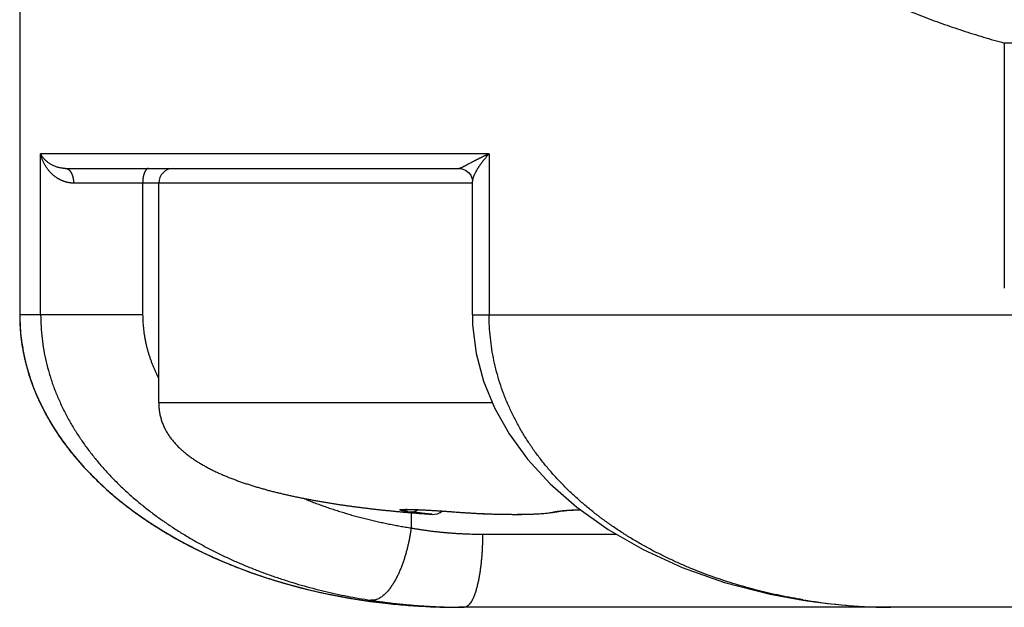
# Model space of a CAD drawing. Header units: millimetres. Extents: x 0 to 1300, y 0 to 891.
# Tile 112 of 127: x 836 to 843, y 429 to 433. Entities that reach past the tile are written whole.
import ezdxf

# ---------------------------------------------------------------- set-up
doc = ezdxf.new("R2010")
doc.units = ezdxf.units.MM
doc.header["$LTSCALE"] = 0.545669
doc.layers.add('NoLayerName_001', color=7, linetype='Continuous')

msp = doc.modelspace()

# ---------------------------------------------------------------- linework, layer by layer
at = {"layer": 'NoLayerName_001', "color": 60, "linetype": 'Continuous', "lineweight": 25}
for p, q in [((836, 452.35), (836, 431.1)), ((842.7288, 432.9575), (842.7288, 431.281)), ((843.0326, 432.9575), (842.7288, 432.9575)), ((836.143, 431.1), (836.143, 432.2)), ((839.2081, 432.2), (836.143, 432.2)), ((839.2081, 432.2), (839.2081, 431.1)), ((836.314, 432.1), (839.0018, 432.1)), ((839.0935, 432), (836.368, 432)), ((836.8403, 432), (836.8403, 431.1)), ((836.95, 430.5), (836.95, 432)), ((839.0935, 431.1), (839.0935, 432.012)), ((836.8403, 431.1), (836, 431.1)), ((839.0935, 431.1), (860.9065, 431.1)), ((836.95, 430.5), (839.2292, 430.5)), ((838.642, 429.7496), (838.6262, 429.751)), ((838.6747, 429.747), (838.6747, 429.6428)), ((838.6866, 429.7687), (838.7054, 429.7681)), ((838.7054, 429.7681), (838.7265, 429.7673)), ((838.7265, 429.7673), (838.7496, 429.7663)), ((838.7496, 429.7663), (838.7746, 429.765)), ((838.7746, 429.765), (838.8154, 429.7627)), ((838.8154, 429.7627), (838.8594, 429.76)), ((838.8594, 429.76), (838.9076, 429.7567)), ((838.9057, 429.7568), (838.9553, 429.7532)), ((838.9534, 429.7533), (839.0246, 429.7481)), ((838.9747, 429.7519), (838.9736, 429.7518)), ((839.6427, 429.7482), (839.6748, 429.7541)), ((839.6761, 429.7565), (839.6947, 429.7588)), ((839.6924, 429.7571), (839.7069, 429.7589)), ((839.7181, 429.7601), (839.7343, 429.7615)), ((839.7343, 429.7615), (839.758, 429.7634)), ((839.7526, 429.763), (839.7794, 429.7647)), ((839.7729, 429.7643), (839.8029, 429.766)), ((839.7951, 429.7656), (839.8284, 429.767)), ((839.8192, 429.7667), (839.8314, 429.7671)), ((839.1631, 429.6), (840.0767, 429.6)), ((837.9676, 429.2221), (838.0642, 429.1998)), ((838.0642, 429.1998), (838.3253, 429.1513)), ((838.3253, 429.1513), (838.5947, 429.1184)), ((841.3513, 429.1487), (841.3732, 429.1483)), ((841.3513, 429.1487), (841.3817, 429.1441)), ((841.3817, 429.1441), (841.5236, 429.1255)), ((861, 429.1), (839, 429.1))]:
    msp.add_line(p, q, dxfattribs=at)
for points in [[(839.0018, 432.1), (839.0226, 432.0976), (839.0464, 432.0884), (839.0669, 432.073), (839.0821, 432.0532), (839.0906, 432.0327), (839.0933, 432.0162), (839.0935, 432.0119)], [(839.0936, 431.1), (839.0952, 431.0318), (839.119, 430.8353), (839.1689, 430.647), (839.2439, 430.4641), (839.3443, 430.286), (839.4707, 430.1129), (839.6251, 429.9447), (839.8078, 429.784), (840.0205, 429.6323), (840.2609, 429.4941), (840.5273, 429.3723), (840.8176, 429.27), (841.1289, 429.1896), (841.3513, 429.1487)], [(838.6279, 429.7687), (838.6282, 429.7687), (838.6296, 429.7688), (838.632, 429.7689), (838.6353, 429.769), (838.6394, 429.7691)], [(838.6394, 429.7691), (838.6442, 429.7692), (838.6497, 429.7692), (838.6558, 429.7692), (838.6626, 429.7692), (838.67, 429.7691), (838.678, 429.7689), (838.6866, 429.7687)], [(839.0246, 429.7481), (839.0968, 429.7437), (839.1672, 429.7402), (839.236, 429.7377), (839.3029, 429.7361), (839.3677, 429.7354), (839.4299, 429.7356), (839.4891, 429.7367), (839.5444, 429.739), (839.5956, 429.7427), (839.6427, 429.7482)], [(839.6743, 429.754), (839.6775, 429.7547), (839.6846, 429.7559), (839.6946, 429.7573)], [(839.6766, 429.7545), (839.6831, 429.7557), (839.6924, 429.7571)], [(839.7041, 429.7585), (839.7217, 429.7604), (839.7387, 429.7619)], [(838.5947, 429.1184), (838.872, 429.1018), (838.9999, 429.1)], [(841.5236, 429.1255), (841.6637, 429.1118), (841.802, 429.1033), (841.938, 429.1)]]:
    msp.add_lwpolyline(points, dxfattribs=at)
for centre, radius, start, end in [((837.05, 432), 0.1, 90, 180), ((837.3279, 431.1002), 1.328, 180.01021, 186.10842), ((837.3166, 431.1), 1.3166, 180, 180.40606), ((837.332, 431.1004), 1.332, 180.42005, 187.40122), ((837.3458, 431.1019), 1.3459, 186.09717, 186.75874), ((837.3501, 431.1024), 1.3503, 186.75875, 187.42633), ((837.354, 431.1029), 1.3542, 187.42625, 187.91546), ((837.3747, 431.106), 1.375, 187.92664, 192.72397), ((837.3975, 431.1109), 1.3984, 192.71187, 193.06857), ((837.4044, 431.1125), 1.4055, 193.06916, 194.1122), ((837.4187, 431.1161), 1.4202, 194.1134, 195.81644), ((837.439, 431.1219), 1.4414, 195.81719, 197.76716), ((837.4699, 431.1319), 1.4738, 197.77171, 200.85348), ((837.5, 431.1432), 1.5059, 200.84782, 202.28558), ((837.5131, 431.1486), 1.5201, 202.28402, 202.7127), ((837.5187, 431.1509), 1.5261, 202.71265, 203.05817), ((837.5574, 431.168), 1.5684, 203.07833, 207.78366), ((837.372, 430.4998), 0.422, 179.97663, 184.88073), ((837.3647, 430.4995), 0.4147, 179.93367, 184.92369), ((837.5994, 431.1895), 1.6157, 207.76339, 208.30227), ((837.615, 431.1979), 1.6334, 208.30365, 209.59243), ((837.6591, 431.2234), 1.6844, 209.6061, 212.73296), ((837.7088, 431.2552), 1.7433, 212.72911, 214.153), ((837.7526, 431.285), 1.7963, 214.15483, 215.92507), ((837.7984, 431.3181), 1.8528, 215.92365, 217.39797), ((837.8445, 431.3536), 1.9111, 217.40158, 219.09252), ((837.9178, 431.4136), 2.0057, 219.10478, 222.28171), ((837.9822, 431.4715), 2.0924, 222.26703, 223.34159), ((838.021, 431.5082), 2.1458, 223.34308, 224.768), ((838.079, 431.5657), 2.2274, 224.76774, 227.89737), ((838.1571, 431.6505), 2.3427, 227.87028, 228.9819), ((838.1927, 431.6914), 2.397, 228.98221, 230.17445), ((838.2563, 431.7685), 2.4969, 230.18644, 233.14161), ((838.3172, 431.8489), 2.5978, 233.12988, 234.31372), ((838.3486, 431.8925), 2.6515, 234.31307, 235.30926), ((838.404, 431.9733), 2.7494, 235.3181, 238.23616), ((839.5608, 440.173), 10.4638, 264.96201, 265.92843), ((839.5056, 439.5139), 9.8024, 264.94563, 265.15993), ((838.8632, 431.3458), 1.605, 262.48186, 263.25346), ((839.5554, 440.1096), 10.4001, 265.16294, 265.93329), ((838.825, 429.8353), 0.1, 265.92286, 309.07199), ((839.6545, 429.8404), 0.0886, 267.06068, 278.95059), ((839.6544, 429.841), 0.0892, 278.93885, 282.8631), ((838.4877, 432.1067), 2.907, 238.21724, 239.5341), ((838.5235, 432.167), 2.9771, 239.52959, 240.16514), ((838.5763, 432.2601), 3.0841, 240.17495, 242.48567), ((838.6402, 432.3822), 3.2219, 242.47969, 243.99176), ((838.6711, 432.445), 3.2919, 243.98793, 244.43841), ((838.7129, 432.5336), 3.3898, 244.44747, 246.7742), ((838.7633, 432.6501), 3.5168, 246.76834, 248.18697), ((838.7846, 432.7029), 3.5737, 248.18403, 248.51532), ((838.8161, 432.7843), 3.661, 248.5238, 251.0003), ((838.8516, 432.8862), 3.7689, 250.99413, 252.28299), ((838.8635, 432.9232), 3.8077, 252.28107, 252.46325), ((838.8907, 433.0125), 3.9011, 252.47791, 255.72286), ((838.9206, 433.1274), 4.0198, 255.71329, 256.28667), ((839.0002, 433.5662), 4.4662, 266.7022, 269.99738), ((841.9711, 432.9127), 3.8117, 260.64993, 260.97421), ((842.0331, 433.299), 4.2029, 260.96678, 262.36209), ((841.9824, 432.8863), 3.7871, 262.29235, 266.52449), ((841.9653, 432.6328), 3.533, 266.55095, 266.89514), ((841.9611, 432.5525), 3.4526, 266.89279, 267.85102), ((841.9558, 432.4033), 3.3033, 267.8469, 269.35611), ((839.0382, 433.4533), 4.3533, 269.49627, 269.99975), ((841.954, 432.2763), 3.1763, 269.36178, 269.99832)]:
    msp.add_arc(centre, radius, start, end, dxfattribs=at)
msp.add_ellipse((839, 431.1), major_axis=(-3, 0), ratio=0.666667, start_param=0, end_param=1.570796, dxfattribs=at)
for points, knots in [([(841.0703, 433.7784), (841.0893, 433.7625), (841.1271, 433.7302), (841.1856, 433.6838), (841.245, 433.6386), (841.3055, 433.5948), (841.367, 433.5524), (841.4294, 433.5113), (841.4928, 433.4715), (841.557, 433.433), (841.6219, 433.3958), (841.6875, 433.3599), (841.7538, 433.3253), (841.8207, 433.2919), (841.8881, 433.2598), (841.9561, 433.229), (842.0244, 433.1993), (842.0933, 433.1707), (842.1625, 433.1432), (842.2322, 433.1167), (842.3022, 433.0912), (842.3725, 433.0667), (842.4432, 433.0431), (842.5142, 433.0204), (842.5855, 432.9985), (842.657, 432.9774), (842.7049, 432.9642), (842.7288, 432.9574)], [0, 0, 0, 0, 0.074531, 0.14911, 0.22374, 0.298421, 0.37315, 0.447921, 0.522724, 0.597548, 0.672378, 0.747198, 0.821989, 0.896728, 0.971396, 1.045994, 1.120542, 1.195059, 1.269561, 1.344059, 1.418567, 1.493088, 1.567619, 1.642157, 1.716696, 1.79123, 1.86575, 1.86575, 1.86575, 1.86575]), ([(836.314, 432.1), (836.3106, 432.1001), (836.3038, 432.1001), (836.2937, 432.1011), (836.2836, 432.1025), (836.2735, 432.1045), (836.2635, 432.107), (836.2536, 432.11), (836.2438, 432.1136), (836.2342, 432.1176), (836.2247, 432.1221), (836.2154, 432.1271), (836.2063, 432.1326), (836.1975, 432.1384), (836.1891, 432.1448), (836.181, 432.1515), (836.1734, 432.1586), (836.1662, 432.1662), (836.1595, 432.1741), (836.1534, 432.1824), (836.1478, 432.1909), (836.1447, 432.197), (836.143, 432.2)], [0, 0, 0, 0, 0.01019, 0.0203754, 0.0305758, 0.0408088, 0.05109, 0.0614329, 0.0718485, 0.0823322, 0.0928645, 0.1034256, 0.1139967, 0.1245602, 0.1351005, 0.1456042, 0.1560608, 0.1664634, 0.1768091, 0.1870997, 0.1973429, 0.2075521, 0.2075521, 0.2075521, 0.2075521]), ([(836.2507, 432.0381), (836.248, 432.0401), (836.2426, 432.0438), (836.2347, 432.0499), (836.2271, 432.0563), (836.2198, 432.063), (836.2127, 432.07), (836.2059, 432.0773), (836.1993, 432.0848), (836.1931, 432.0926), (836.1871, 432.1006), (836.1814, 432.1088), (836.176, 432.1173), (836.171, 432.1259), (836.1663, 432.1347), (836.1619, 432.1436), (836.1578, 432.1527), (836.1541, 432.1619), (836.1508, 432.1713), (836.1478, 432.1808), (836.1452, 432.1903), (836.1438, 432.1968), (836.143, 432.2)], [0, 0, 0, 0, 0.0099003, 0.0198166, 0.0297487, 0.0396959, 0.0496566, 0.0596288, 0.0696102, 0.079598, 0.0895891, 0.0995803, 0.1095682, 0.1195505, 0.1295258, 0.1394926, 0.1494497, 0.159396, 0.1693307, 0.1792532, 0.1891635, 0.1990618, 0.1990618, 0.1990618, 0.1990618]), ([(839.2081, 432.2), (839.2063, 432.1992), (839.2028, 432.1977), (839.1976, 432.1953), (839.1924, 432.1929), (839.1872, 432.1905), (839.182, 432.1881), (839.1768, 432.1857), (839.1716, 432.1832), (839.1664, 432.1808), (839.1612, 432.1783), (839.156, 432.1758), (839.1509, 432.1733), (839.1457, 432.1708), (839.1406, 432.1682), (839.1354, 432.1657), (839.1303, 432.1631), (839.1252, 432.1605), (839.1201, 432.1579), (839.115, 432.1553), (839.1099, 432.1527), (839.1048, 432.15), (839.0997, 432.1474), (839.0946, 432.1447), (839.0878, 432.1412), (839.0794, 432.1367), (839.0658, 432.1295), (839.054, 432.1232), (839.0439, 432.1178), (839.0388, 432.1152), (839.0337, 432.1125), (839.0286, 432.11), (839.0235, 432.1075), (839.0183, 432.1051), (839.013, 432.1028), (839.0076, 432.1005), (839.0037, 432.1003), (839.0018, 432.1)], [0, 0, 0, 0, 0.0057372, 0.0114744, 0.0172117, 0.0229489, 0.0286863, 0.0344237, 0.0401612, 0.0458988, 0.0516365, 0.0573744, 0.0631123, 0.0688504, 0.0745886, 0.080327, 0.0860654, 0.0918039, 0.0975423, 0.1032806, 0.1090187, 0.1147565, 0.1204938, 0.1262307, 0.131967, 0.1434373, 0.1549057, 0.1778706, 0.1836164, 0.1893546, 0.1950793, 0.200787, 0.2064971, 0.2122424, 0.2180552, 0.2238674, 0.2295729, 0.2295729, 0.2295729, 0.2295729]), ([(839.2081, 432.2), (839.2066, 432.1984), (839.2037, 432.1953), (839.1994, 432.1906), (839.1951, 432.1859), (839.1909, 432.1811), (839.1867, 432.1763), (839.1826, 432.1715), (839.1785, 432.1666), (839.1744, 432.1617), (839.1704, 432.1567), (839.1664, 432.1517), (839.1625, 432.1467), (839.1586, 432.1416), (839.1548, 432.1365), (839.151, 432.1314), (839.1473, 432.1262), (839.1437, 432.1209), (839.1401, 432.1157), (839.1365, 432.1104), (839.1331, 432.105), (839.1297, 432.0996), (839.1263, 432.0942), (839.1231, 432.0887), (839.1199, 432.0832), (839.1168, 432.0776), (839.1138, 432.0719), (839.1109, 432.0662), (839.1081, 432.0605), (839.1055, 432.0547), (839.103, 432.0488), (839.1007, 432.0429), (839.0985, 432.0369), (839.0966, 432.0308), (839.095, 432.0246), (839.0938, 432.0183), (839.0936, 432.014), (839.0935, 432.0119)], [0, 0, 0, 0, 0.0063759, 0.0127528, 0.0191306, 0.0255089, 0.0318876, 0.0382664, 0.0446452, 0.0510239, 0.0574022, 0.0637802, 0.0701577, 0.0765347, 0.0829113, 0.0892875, 0.0956637, 0.1020402, 0.1084173, 0.1147954, 0.1211751, 0.1275569, 0.1339416, 0.1403296, 0.1467195, 0.1531088, 0.1594958, 0.1658792, 0.1722586, 0.1786341, 0.1850068, 0.1913784, 0.1977515, 0.2041322, 0.2105314, 0.2169297, 0.2233014, 0.2233014, 0.2233014, 0.2233014]), ([(836.314, 432.1), (836.3154, 432.0999), (836.3181, 432.0998), (836.3222, 432.0988), (836.3261, 432.0974), (836.3299, 432.0956), (836.3334, 432.0933), (836.3367, 432.0908), (836.3398, 432.088), (836.3426, 432.085), (836.3452, 432.0818), (836.3475, 432.0785), (836.3498, 432.075), (836.3518, 432.0715), (836.3537, 432.0678), (836.3555, 432.0641), (836.3571, 432.0604), (836.3586, 432.0565), (836.36, 432.0526), (836.3612, 432.0487), (836.3623, 432.0448), (836.3634, 432.0408), (836.3643, 432.0368), (836.3651, 432.0327), (836.3658, 432.0287), (836.3664, 432.0246), (836.3669, 432.0205), (836.3673, 432.0164), (836.3676, 432.0123), (836.3678, 432.0082), (836.368, 432.0041), (836.368, 432.0014), (836.368, 432)], [0, 0, 0, 0, 0.0040958, 0.0082245, 0.0123956, 0.0165963, 0.0207972, 0.0249608, 0.0290856, 0.0331929, 0.0372951, 0.0413968, 0.0454962, 0.0495938, 0.0536928, 0.0577952, 0.0619013, 0.0660102, 0.0701203, 0.0742313, 0.078344, 0.0824587, 0.0865755, 0.0906942, 0.0948144, 0.0989353, 0.103056, 0.1071753, 0.1112919, 0.1154042, 0.1195105, 0.1236088, 0.1236088, 0.1236088, 0.1236088]), ([(836.8808, 432.1), (836.8794, 432.0998), (836.8764, 432.0997), (836.8723, 432.098), (836.8686, 432.0956), (836.8651, 432.0925), (836.862, 432.0888), (836.8592, 432.0846), (836.8566, 432.0802), (836.8543, 432.0757), (836.8523, 432.0711), (836.8505, 432.0665), (836.849, 432.0621), (836.8476, 432.0577), (836.8464, 432.0534), (836.8454, 432.0491), (836.8446, 432.0448), (836.8438, 432.0404), (836.8431, 432.0361), (836.8425, 432.0317), (836.8419, 432.0272), (836.8415, 432.0227), (836.8411, 432.0182), (836.8407, 432.0136), (836.8405, 432.0091), (836.8404, 432.0045), (836.8404, 432.0015), (836.8403, 432)], [0, 0, 0, 0, 0.0043922, 0.0087168, 0.01315, 0.017779, 0.0226184, 0.0276327, 0.0327533, 0.0378905, 0.0429405, 0.0478122, 0.0525132, 0.0570816, 0.0615538, 0.0659649, 0.0703483, 0.0747359, 0.0791571, 0.0836225, 0.0881238, 0.0926518, 0.0971977, 0.1017525, 0.1063074, 0.1108538, 0.1153833, 0.1153833, 0.1153833, 0.1153833]), ([(836.368, 432), (836.3659, 432), (836.3618, 432.0001), (836.3556, 432.0004), (836.3493, 432.0009), (836.3431, 432.0016), (836.337, 432.0026), (836.3308, 432.0037), (836.3247, 432.005), (836.3186, 432.0066), (836.3126, 432.0083), (836.3066, 432.0102), (836.3007, 432.0123), (836.2948, 432.0145), (836.289, 432.0169), (836.2833, 432.0195), (836.2776, 432.0222), (836.272, 432.0251), (836.2665, 432.0282), (836.2612, 432.0313), (836.2558, 432.0346), (836.2524, 432.037), (836.2507, 432.0381)], [0, 0, 0, 0, 0.0062258, 0.0124536, 0.0186849, 0.0249211, 0.0311635, 0.0374132, 0.0436708, 0.049936, 0.0562083, 0.0624868, 0.0687702, 0.075057, 0.0813455, 0.0876337, 0.0939194, 0.1002001, 0.1064735, 0.1127366, 0.1189869, 0.1252213, 0.1252213, 0.1252213, 0.1252213]), ([(836.1431, 431.1), (836.1439, 431.0731), (836.1444, 431.0191), (836.152, 430.9385), (836.1636, 430.8582), (836.1799, 430.7788), (836.2006, 430.7003), (836.2255, 430.6232), (836.2546, 430.5476), (836.2876, 430.4736), (836.3241, 430.4014), (836.3642, 430.331), (836.4074, 430.2627), (836.4537, 430.1963), (836.5028, 430.132), (836.5545, 430.0698), (836.6086, 430.0097), (836.665, 429.9517), (836.7234, 429.8959), (836.7838, 429.8422), (836.846, 429.7906), (836.9099, 429.741), (836.9753, 429.6935), (837.0422, 429.648), (837.1104, 429.6046), (837.1799, 429.5631), (837.2505, 429.5235), (837.3222, 429.4859), (837.3949, 429.4502), (837.4686, 429.4163), (837.543, 429.3843), (837.6183, 429.3541), (837.6941, 429.3258), (837.7706, 429.2992), (837.8477, 429.2743), (837.9252, 429.2512), (838.0032, 429.2298), (838.0817, 429.2102), (838.1604, 429.192), (838.2133, 429.1815), (838.2397, 429.1761)], [0, 0, 0, 0, 0.0808, 0.161755, 0.242818, 0.32393, 0.405022, 0.486033, 0.566985, 0.647919, 0.72885, 0.809772, 0.890662, 0.971529, 1.052396, 1.133268, 1.214134, 1.294972, 1.375782, 1.456589, 1.537405, 1.618233, 1.699066, 1.779909, 1.860777, 1.941681, 2.022626, 2.10361, 2.184628, 2.265669, 2.346717, 2.427753, 2.508754, 2.589718, 2.670651, 2.75156, 2.832445, 2.913309, 2.994149, 3.074963, 3.074963, 3.074963, 3.074963]), ([(836.8403, 431.1), (836.8404, 431.0925), (836.8405, 431.0774), (836.8415, 431.0548), (836.8429, 431.0323), (836.845, 431.0097), (836.8476, 430.9872), (836.8507, 430.9648), (836.8545, 430.9425), (836.8587, 430.9202), (836.8636, 430.8981), (836.8689, 430.876), (836.8748, 430.8542), (836.8812, 430.8325), (836.8881, 430.8109), (836.8955, 430.7895), (836.9033, 430.7683), (836.9116, 430.7472), (836.9204, 430.7264), (836.9296, 430.7057), (836.9392, 430.6853), (836.9459, 430.6718), (836.9493, 430.6651)], [0, 0, 0, 0, 0.0225832, 0.0451832, 0.0677985, 0.0904275, 0.113068, 0.1357173, 0.1583726, 0.1810306, 0.2036878, 0.2263403, 0.2489853, 0.2716238, 0.2942573, 0.3168867, 0.3395121, 0.3621328, 0.3847476, 0.4073545, 0.429951, 0.4525339, 0.4525339, 0.4525339, 0.4525339]), ([(839.2164, 430.943), (839.2143, 430.9691), (839.2088, 431.0213), (839.2088, 431.0738), (839.2081, 431.1)], [0, 0, 0, 0, 0.0787016, 0.1572766, 0.1572766, 0.1572766, 0.1572766]), ([(836.0111, 430.9288), (836.0162, 430.8979), (836.0249, 430.8356), (836.0473, 430.7434), (836.0753, 430.6519), (836.1099, 430.5613), (836.1507, 430.472), (836.1977, 430.384), (836.2508, 430.2976), (836.31, 430.2131), (836.375, 430.1304), (836.4458, 430.0499), (836.522, 429.9716), (836.6036, 429.8958), (836.6904, 429.8226), (836.7822, 429.7521), (836.8788, 429.6847), (836.9801, 429.6203), (837.0858, 429.5592), (837.1956, 429.5014), (837.3094, 429.4471), (837.4268, 429.3964), (837.5476, 429.3493), (837.6715, 429.306), (837.7983, 429.2667), (837.9278, 429.2313), (838.0596, 429.2001), (838.1934, 429.173), (838.329, 429.15), (838.4661, 429.1314), (838.6043, 429.1165), (838.6969, 429.1108), (838.7433, 429.1074)], [0, 0, 0, 0, 0.093978, 0.188663, 0.284278, 0.381033, 0.479125, 0.578738, 0.680045, 0.783193, 0.888287, 0.995409, 1.104617, 1.215953, 1.329441, 1.445094, 1.562914, 1.682888, 1.804966, 1.929073, 2.055126, 2.183028, 2.312676, 2.443959, 2.576763, 2.710971, 2.846449, 2.983046, 3.120605, 3.258964, 3.397958, 3.53742, 3.53742, 3.53742, 3.53742]), ([(841.3519, 429.1517), (841.3261, 429.1562), (841.2744, 429.1649), (841.1974, 429.1802), (841.1206, 429.197), (841.0441, 429.2155), (840.9681, 429.2356), (840.8925, 429.2575), (840.8174, 429.281), (840.7429, 429.3064), (840.6689, 429.3334), (840.5956, 429.3623), (840.523, 429.393), (840.4511, 429.4255), (840.3802, 429.4599), (840.3102, 429.4961), (840.2413, 429.5343), (840.1735, 429.5743), (840.1069, 429.6163), (840.0417, 429.6603), (839.9779, 429.7063), (839.9156, 429.7543), (839.8549, 429.8043), (839.796, 429.8564), (839.739, 429.9105), (839.684, 429.9667), (839.6311, 430.0249), (839.5806, 430.0853), (839.5326, 430.1476), (839.4873, 430.2119), (839.4448, 430.2781), (839.4053, 430.3462), (839.369, 430.416), (839.336, 430.4875), (839.3065, 430.5605), (839.2806, 430.6349), (839.2584, 430.7105), (839.2403, 430.7872), (839.2257, 430.8647), (839.2198, 430.917), (839.2164, 430.943)], [0, 0, 0, 0, 0.07853, 0.1571, 0.235703, 0.314332, 0.392986, 0.471662, 0.550362, 0.629088, 0.707847, 0.786646, 0.86548, 0.944326, 1.023163, 1.101976, 1.180752, 1.259486, 1.338177, 1.416832, 1.495462, 1.574083, 1.652699, 1.731303, 1.809898, 1.8885, 1.967129, 2.045784, 2.124443, 2.203095, 2.281746, 2.360413, 2.439101, 2.517799, 2.596505, 2.67523, 2.753998, 2.832818, 2.911645, 2.990432, 2.990432, 2.990432, 2.990432]), ([(836.9515, 430.4639), (836.9527, 430.4547), (836.9544, 430.4362), (836.96, 430.4088), (836.9673, 430.3819), (836.9766, 430.3556), (836.9877, 430.33), (837.0005, 430.3052), (837.0149, 430.2813), (837.0308, 430.2583), (837.048, 430.2363), (837.0664, 430.2153), (837.0859, 430.1953), (837.1062, 430.1763), (837.1274, 430.1581), (837.1492, 430.1407), (837.1716, 430.1241), (837.1945, 430.1083), (837.2179, 430.0931), (837.2417, 430.0787), (837.2659, 430.0649), (837.2904, 430.0517), (837.3152, 430.039), (837.3403, 430.0269), (837.3656, 430.0152), (837.3911, 430.004), (837.4168, 429.9932), (837.4427, 429.9829), (837.4687, 429.9729), (837.4948, 429.9633), (837.5211, 429.9541), (837.5475, 429.9452), (837.5741, 429.9366), (837.6007, 429.9283), (837.6274, 429.9203), (837.6541, 429.9126), (837.6809, 429.9051), (837.7078, 429.8979), (837.7348, 429.8909), (837.7618, 429.8841), (837.7799, 429.8798), (837.7889, 429.8776)], [0, 0, 0, 0, 0.027863, 0.055746, 0.083618, 0.111483, 0.139361, 0.167266, 0.195194, 0.223126, 0.251031, 0.278914, 0.306798, 0.334683, 0.362557, 0.390424, 0.418289, 0.446155, 0.474014, 0.501872, 0.529731, 0.55759, 0.585444, 0.613297, 0.641151, 0.669005, 0.696858, 0.724711, 0.752568, 0.780428, 0.808292, 0.836159, 0.864027, 0.891895, 0.919759, 0.947618, 0.975474, 1.003327, 1.031179, 1.059031, 1.086882, 1.086882, 1.086882, 1.086882]), ([(837.7889, 429.8776), (837.7979, 429.8755), (837.816, 429.8712), (837.8432, 429.8651), (837.8704, 429.8592), (837.8976, 429.8534), (837.9249, 429.8478), (837.9523, 429.8424), (837.9796, 429.8372), (838.007, 429.8321), (838.0344, 429.8272), (838.0618, 429.8224), (838.0893, 429.8178), (838.1168, 429.8133), (838.1443, 429.8089), (838.1718, 429.8047), (838.1994, 429.8006), (838.2269, 429.7966), (838.2545, 429.7928), (838.2821, 429.789), (838.3097, 429.7854), (838.3373, 429.7819), (838.365, 429.7785), (838.3926, 429.7752), (838.4203, 429.7719), (838.448, 429.7688), (838.4757, 429.7658), (838.5034, 429.7629), (838.5311, 429.7601), (838.5588, 429.7573), (838.5865, 429.7547), (838.6142, 429.7521), (838.6327, 429.7504), (838.642, 429.7496)], [0, 0, 0, 0, 0.0278511, 0.0557019, 0.0835522, 0.1114021, 0.1392519, 0.1671018, 0.1949521, 0.2228028, 0.2506537, 0.2785047, 0.3063555, 0.3342058, 0.3620553, 0.3899044, 0.4177532, 0.4456019, 0.4734506, 0.5012993, 0.5291481, 0.5569969, 0.5848456, 0.6126943, 0.6405428, 0.6683913, 0.6962397, 0.7240881, 0.7519364, 0.7797846, 0.8076326, 0.8354802, 0.8633275, 0.8633275, 0.8633275, 0.8633275]), ([(837.9472, 429.8418), (837.9589, 429.8371), (837.9822, 429.8275), (838.0175, 429.814), (838.0528, 429.8008), (838.0884, 429.7881), (838.1241, 429.7758), (838.16, 429.7639), (838.196, 429.7525), (838.2322, 429.7416), (838.2685, 429.731), (838.305, 429.7209), (838.3415, 429.7112), (838.3782, 429.7019), (838.415, 429.6931), (838.4518, 429.6847), (838.4888, 429.6767), (838.5258, 429.6691), (838.5629, 429.6619), (838.6001, 429.6551), (838.6373, 429.6487), (838.6622, 429.6448), (838.6747, 429.6428)], [0, 0, 0, 0, 0.0377564, 0.0755138, 0.1132748, 0.1510416, 0.1888162, 0.2266, 0.2643925, 0.302193, 0.3400002, 0.377813, 0.4156299, 0.4534494, 0.4912696, 0.5290888, 0.5669049, 0.6047157, 0.6425189, 0.6803122, 0.7180928, 0.7558582, 0.7558582, 0.7558582, 0.7558582]), ([(838.6021, 429.7639), (838.6018, 429.764), (838.6012, 429.7642), (838.6002, 429.7647), (838.5994, 429.7652), (838.5985, 429.766), (838.5992, 429.767), (838.6001, 429.7673), (838.6011, 429.7677), (838.6021, 429.7679), (838.6031, 429.7681), (838.6041, 429.7683), (838.6051, 429.7684), (838.6061, 429.7686), (838.6071, 429.7687), (838.6082, 429.7688), (838.6092, 429.7689), (838.6102, 429.769), (838.6112, 429.769), (838.6122, 429.7691), (838.6132, 429.7692), (838.6143, 429.7693), (838.6153, 429.7693), (838.6163, 429.7694), (838.6173, 429.7694), (838.6183, 429.7695), (838.6193, 429.7695), (838.6204, 429.7695), (838.6214, 429.7696), (838.6224, 429.7696), (838.6234, 429.7696), (838.6244, 429.7697), (838.6255, 429.7697), (838.6265, 429.7697), (838.6275, 429.7697), (838.6285, 429.7698), (838.6299, 429.7698), (838.6316, 429.7698), (838.6336, 429.7698), (838.6356, 429.7698), (838.637, 429.7699), (838.6377, 429.7699)], [0, 0, 0, 0, 0.00101998, 0.00203792, 0.00305737, 0.0040678, 0.00504201, 0.00605799, 0.00707817, 0.0080973, 0.00911643, 0.01013569, 0.01115487, 0.01217406, 0.01319337, 0.01421279, 0.01523222, 0.01625152, 0.01727073, 0.01828988, 0.01930901, 0.02032813, 0.02134725, 0.02236636, 0.02338548, 0.02440461, 0.02542375, 0.0264429, 0.02746206, 0.02848122, 0.02950038, 0.03051953, 0.03153866, 0.03255779, 0.03357692, 0.03459605, 0.03561517, 0.03765342, 0.03969167, 0.04172991, 0.04376816, 0.04376816, 0.04376816, 0.04376816]), ([(838.6532, 429.7546), (838.6522, 429.7547), (838.6505, 429.7549), (838.6481, 429.7553), (838.6461, 429.7555), (838.6441, 429.7558), (838.6421, 429.7561), (838.6401, 429.7564), (838.6381, 429.7567), (838.636, 429.757), (838.634, 429.7573), (838.632, 429.7576), (838.6303, 429.7579), (838.629, 429.7581), (838.628, 429.7583), (838.627, 429.7584), (838.626, 429.7586), (838.625, 429.7588), (838.624, 429.7589), (838.623, 429.7591), (838.622, 429.7593), (838.621, 429.7595), (838.6199, 429.7597), (838.6189, 429.7598), (838.6179, 429.76), (838.6169, 429.7602), (838.6159, 429.7604), (838.6149, 429.7606), (838.6139, 429.7608), (838.6129, 429.761), (838.6119, 429.7612), (838.611, 429.7615), (838.61, 429.7617), (838.609, 429.7619), (838.608, 429.7622), (838.607, 429.7624), (838.606, 429.7627), (838.605, 429.7629), (838.604, 429.7632), (838.6031, 429.7635), (838.6024, 429.7638), (838.6021, 429.7639)], [0, 0, 0, 0, 0.00305737, 0.00509565, 0.00713393, 0.00917222, 0.01121051, 0.0132488, 0.01528709, 0.01732538, 0.01936367, 0.02140197, 0.02344029, 0.02445945, 0.02547861, 0.02649777, 0.02751693, 0.02853609, 0.02955524, 0.03057439, 0.03159354, 0.0326127, 0.03363187, 0.03465105, 0.03567027, 0.03668952, 0.03770883, 0.03872819, 0.03974763, 0.04076714, 0.04178662, 0.04280599, 0.04382518, 0.04484411, 0.04586277, 0.04688119, 0.04789965, 0.04891857, 0.04993846, 0.05095989, 0.05198195, 0.05198195, 0.05198195, 0.05198195]), ([(838.6377, 429.7699), (838.6384, 429.7699), (838.6397, 429.7699), (838.6418, 429.7699), (838.6431, 429.7699), (838.6438, 429.7699)], [0, 0, 0, 0, 0.00203825, 0.004076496, 0.006114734, 0.006114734, 0.006114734, 0.006114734]), ([(838.6438, 429.7699), (838.6482, 429.7698), (838.6571, 429.7698), (838.6703, 429.7695), (838.6836, 429.7692), (838.6968, 429.7688), (838.7101, 429.7683), (838.7233, 429.7677), (838.7366, 429.7672), (838.7498, 429.7665), (838.763, 429.7659), (838.7763, 429.7652), (838.7895, 429.7645), (838.8027, 429.7637), (838.816, 429.7629), (838.8292, 429.7621), (838.8469, 429.761), (838.8689, 429.7596), (838.8954, 429.7578), (838.9218, 429.7559), (838.9482, 429.7539), (838.9659, 429.7526), (838.9747, 429.7519)], [0, 0, 0, 0, 0.0132564, 0.0265131, 0.0397704, 0.0530283, 0.066286, 0.0795432, 0.0928, 0.1060566, 0.119313, 0.1325694, 0.1458258, 0.1590823, 0.1723389, 0.1855956, 0.1988524, 0.2253661, 0.2518801, 0.2783941, 0.3049079, 0.3314213, 0.3314213, 0.3314213, 0.3314213]), ([(838.6746, 429.7519), (838.6755, 429.7519), (838.6771, 429.7518), (838.6796, 429.7518), (838.682, 429.7519), (838.6845, 429.7521), (838.6869, 429.7524), (838.6894, 429.7528), (838.6918, 429.7533), (838.6942, 429.7539), (838.6966, 429.7546), (838.6989, 429.7554), (838.7012, 429.7562), (838.7035, 429.7572), (838.7058, 429.7582), (838.708, 429.7593), (838.7101, 429.7605), (838.7122, 429.7618), (838.7143, 429.7631), (838.7164, 429.7645), (838.7184, 429.7659), (838.7196, 429.767), (838.7203, 429.7675)], [0, 0, 0, 0, 0.00245519, 0.00491461, 0.0073782, 0.00984562, 0.01231636, 0.01478966, 0.01726464, 0.01974025, 0.02221537, 0.02468879, 0.02716007, 0.02962987, 0.03209866, 0.03456668, 0.03703391, 0.0395001, 0.0419648, 0.04442734, 0.04688691, 0.0493425, 0.0493425, 0.0493425, 0.0493425]), ([(838.8179, 429.7356), (838.8167, 429.7357), (838.8143, 429.736), (838.8107, 429.7364), (838.8071, 429.7368), (838.7892, 429.7387), (838.763, 429.7417), (838.7271, 429.7458), (838.6997, 429.7489), (838.6818, 429.7511), (838.6746, 429.7519)], [0, 0, 0, 0, 0.0036048, 0.0072091, 0.0108131, 0.0144174, 0.0612746, 0.0901099, 0.1225495, 0.1441758, 0.1441758, 0.1441758, 0.1441758]), ([(838.9747, 429.7519), (838.9797, 429.7515), (838.9897, 429.7507), (839.0047, 429.7496), (839.0197, 429.7486), (839.0347, 429.7476), (839.0497, 429.7466), (839.0647, 429.7457), (839.0797, 429.7448), (839.0947, 429.7439), (839.1097, 429.7431), (839.1247, 429.7424), (839.1397, 429.7416), (839.1548, 429.741), (839.1698, 429.7403), (839.1848, 429.7397), (839.1998, 429.7391), (839.2149, 429.7386), (839.2299, 429.7381), (839.2449, 429.7377), (839.2599, 429.7373), (839.275, 429.7369), (839.29, 429.7366), (839.305, 429.7363), (839.3201, 429.736), (839.3351, 429.7359), (839.3501, 429.7357), (839.3652, 429.7356), (839.3802, 429.7356), (839.3952, 429.7356), (839.4103, 429.7357), (839.4253, 429.7358), (839.4403, 429.736), (839.4554, 429.7363), (839.4704, 429.7366), (839.4854, 429.737), (839.5005, 429.7375), (839.5155, 429.7381), (839.5305, 429.7388), (839.5455, 429.7397), (839.5555, 429.7403), (839.5605, 429.7407)], [0, 0, 0, 0, 0.0150345, 0.0300693, 0.0451043, 0.0601394, 0.0751748, 0.0902103, 0.1052459, 0.1202816, 0.1353173, 0.150353, 0.1653887, 0.1804243, 0.1954597, 0.210495, 0.22553, 0.2405648, 0.2555994, 0.2706339, 0.2856684, 0.3007028, 0.3157374, 0.330772, 0.3458068, 0.3608415, 0.3758762, 0.3909109, 0.4059455, 0.42098, 0.4360145, 0.4510491, 0.4660837, 0.4811187, 0.4961542, 0.5111902, 0.5262263, 0.5412618, 0.5562964, 0.57133, 0.5863628, 0.5863628, 0.5863628, 0.5863628]), ([(839.5605, 429.7407), (839.5655, 429.741), (839.5755, 429.7418), (839.5905, 429.7431), (839.6054, 429.7447), (839.6204, 429.7466), (839.6353, 429.7488), (839.6451, 429.7509), (839.65, 429.7519)], [0, 0, 0, 0, 0.01503326, 0.03006923, 0.04511155, 0.06016061, 0.07520261, 0.090235, 0.090235, 0.090235, 0.090235]), ([(839.65, 429.7519), (839.6504, 429.752), (839.6513, 429.7522), (839.6526, 429.7525), (839.6539, 429.7527), (839.6552, 429.753), (839.6565, 429.7533), (839.6578, 429.7535), (839.6591, 429.7538), (839.6604, 429.754), (839.6617, 429.7542), (839.663, 429.7545), (839.6643, 429.7547), (839.6656, 429.7549), (839.6669, 429.7551), (839.6682, 429.7553), (839.6695, 429.7555), (839.6708, 429.7557), (839.6721, 429.7559), (839.6734, 429.7561), (839.6748, 429.7563), (839.6756, 429.7564), (839.6761, 429.7565)], [0, 0, 0, 0, 0.00132551, 0.00265103, 0.00397659, 0.00530217, 0.00662775, 0.00795332, 0.00927891, 0.01060452, 0.01193017, 0.01325585, 0.01458156, 0.0159073, 0.01723307, 0.01855885, 0.01988463, 0.02121041, 0.02253616, 0.02386187, 0.02518751, 0.02651307, 0.02651307, 0.02651307, 0.02651307]), ([(839.6947, 429.7588), (839.697, 429.7591), (839.7015, 429.7596), (839.7082, 429.7602), (839.715, 429.7609), (839.7217, 429.7615), (839.7285, 429.7621), (839.7353, 429.7626), (839.7421, 429.7631), (839.7488, 429.7636), (839.7556, 429.7641), (839.7624, 429.7645), (839.7692, 429.7649), (839.776, 429.7653), (839.7827, 429.7657), (839.7895, 429.7661), (839.7963, 429.7664), (839.8031, 429.7667), (839.8099, 429.767), (839.8167, 429.7673), (839.8235, 429.7676), (839.828, 429.7677), (839.8302, 429.7678)], [0, 0, 0, 0, 0.0067927, 0.0135855, 0.0203784, 0.0271716, 0.033965, 0.0407587, 0.0475526, 0.0543464, 0.0611402, 0.0679338, 0.0747272, 0.0815204, 0.0883135, 0.0951065, 0.1018994, 0.1086922, 0.1154851, 0.1222779, 0.1290707, 0.1358634, 0.1358634, 0.1358634, 0.1358634]), ([(838.6747, 429.6428), (838.6741, 429.6384), (838.6729, 429.6295), (838.671, 429.6163), (838.6689, 429.603), (838.6667, 429.5898), (838.6643, 429.5766), (838.6618, 429.5635), (838.6592, 429.5503), (838.6564, 429.5372), (838.6535, 429.5241), (838.6504, 429.5111), (838.6471, 429.4981), (838.6437, 429.4851), (838.6402, 429.4722), (838.6365, 429.4593), (838.6327, 429.4465), (838.6287, 429.4337), (838.6245, 429.421), (838.6202, 429.4083), (838.6157, 429.3957), (838.611, 429.3831), (838.6061, 429.3707), (838.6011, 429.3583), (838.5958, 429.3459), (838.5904, 429.3337), (838.5847, 429.3216), (838.5788, 429.3095), (838.5727, 429.2976), (838.5663, 429.2858), (838.5597, 429.2742), (838.5528, 429.2627), (838.5456, 429.2514), (838.5381, 429.2403), (838.5302, 429.2295), (838.522, 429.2189), (838.5134, 429.2086), (838.5044, 429.1987), (838.4948, 429.1893), (838.4848, 429.1803), (838.4777, 429.1749), (838.4741, 429.1722)], [0, 0, 0, 0, 0.0133872, 0.0267792, 0.0401753, 0.0535746, 0.0669764, 0.0803799, 0.0937845, 0.1071896, 0.1205947, 0.1339991, 0.1474025, 0.1608045, 0.1742048, 0.1876031, 0.2009992, 0.2143929, 0.2277844, 0.2411738, 0.2545617, 0.2679488, 0.2813361, 0.294725, 0.3081161, 0.321508, 0.3348999, 0.3482915, 0.3616833, 0.3750769, 0.3884734, 0.4018705, 0.4152665, 0.4286618, 0.4420597, 0.4554658, 0.4688777, 0.4822861, 0.4956915, 0.5091068, 0.5225483, 0.5225483, 0.5225483, 0.5225483]), ([(838.6747, 429.6428), (838.6827, 429.6414), (838.6988, 429.6385), (838.723, 429.6345), (838.7473, 429.6308), (838.7715, 429.6272), (838.7959, 429.6239), (838.8202, 429.6208), (838.8446, 429.6179), (838.869, 429.6152), (838.8934, 429.6128), (838.9179, 429.6105), (838.9423, 429.6085), (838.9668, 429.6067), (838.9913, 429.6051), (839.0159, 429.6038), (839.0404, 429.6026), (839.0649, 429.6016), (839.0895, 429.6009), (839.114, 429.6004), (839.1386, 429.6001), (839.1549, 429.6), (839.1631, 429.6)], [0, 0, 0, 0, 0.024533, 0.0490662, 0.0736006, 0.0981374, 0.1226777, 0.1472221, 0.1717704, 0.1963218, 0.2208758, 0.2454318, 0.2699892, 0.2945473, 0.3191053, 0.3436626, 0.3682184, 0.3927719, 0.4173224, 0.441869, 0.4664109, 0.4909473, 0.4909473, 0.4909473, 0.4909473]), ([(839.1631, 429.6), (839.1631, 429.5956), (839.1631, 429.5867), (839.1629, 429.5733), (839.1627, 429.56), (839.1624, 429.5467), (839.162, 429.5333), (839.1615, 429.52), (839.161, 429.5067), (839.1603, 429.4934), (839.1595, 429.4801), (839.1586, 429.4667), (839.1577, 429.4534), (839.1566, 429.4401), (839.1554, 429.4269), (839.1541, 429.4136), (839.1527, 429.4003), (839.1512, 429.3871), (839.1496, 429.3738), (839.1478, 429.3606), (839.146, 429.3474), (839.144, 429.3342), (839.1419, 429.3211), (839.1396, 429.308), (839.1372, 429.2949), (839.1346, 429.2818), (839.1318, 429.2688), (839.1288, 429.2557), (839.1256, 429.2427), (839.1221, 429.2298), (839.1184, 429.2169), (839.1145, 429.2041), (839.1102, 429.1916), (839.1058, 429.1793), (839.1009, 429.1671), (839.0954, 429.155), (839.089, 429.1428), (839.0815, 429.1308), (839.073, 429.119), (839.0657, 429.1127), (839.0623, 429.1094)], [0, 0, 0, 0, 0.0133316, 0.0266645, 0.0399986, 0.0533335, 0.0666692, 0.0800055, 0.0933423, 0.1066796, 0.1200172, 0.1333553, 0.1466938, 0.1600329, 0.1733727, 0.1867134, 0.200055, 0.2133966, 0.2267364, 0.2400726, 0.2534036, 0.2667281, 0.2800447, 0.2933541, 0.306663, 0.3199802, 0.3333148, 0.3466769, 0.3600771, 0.3735066, 0.3869214, 0.4002747, 0.413521, 0.4266189, 0.439646, 0.4528413, 0.4664804, 0.4808233, 0.4954747, 0.5096581, 0.5096581, 0.5096581, 0.5096581]), ([(838.2397, 429.1761), (838.2662, 429.1712), (838.319, 429.1608), (838.3722, 429.1526), (838.3988, 429.1483)], [0, 0, 0, 0, 0.0807821, 0.1615255, 0.1615255, 0.1615255, 0.1615255]), ([(838.4741, 429.1722), (838.4704, 429.1697), (838.4631, 429.1645), (838.4512, 429.1581), (838.4387, 429.1529), (838.4257, 429.1494), (838.4122, 429.1474), (838.4033, 429.1481), (838.3988, 429.1483)], [0, 0, 0, 0, 0.01344086, 0.02687249, 0.04034518, 0.05389597, 0.06740497, 0.08081036, 0.08081036, 0.08081036, 0.08081036]), ([(838.3988, 429.1483), (838.4087, 429.1468), (838.4286, 429.1437), (838.4585, 429.1395), (838.4884, 429.1354), (838.5183, 429.1316), (838.5483, 429.128), (838.5783, 429.1247), (838.6083, 429.1215), (838.6383, 429.1186), (838.6684, 429.1159), (838.6985, 429.1134), (838.7286, 429.1111), (838.7587, 429.109), (838.7888, 429.1072), (838.8189, 429.1055), (838.8491, 429.1041), (838.8793, 429.1029), (838.9094, 429.1019), (838.9396, 429.1011), (838.9698, 429.1005), (838.9899, 429.1003), (838.9999, 429.1002)], [0, 0, 0, 0, 0.0301677, 0.0603355, 0.0905043, 0.120675, 0.1508486, 0.1810255, 0.2112055, 0.2413881, 0.2715728, 0.3017591, 0.3319466, 0.3621345, 0.3923225, 0.4225098, 0.452696, 0.4828802, 0.5130621, 0.5432408, 0.5734157, 0.6035861, 0.6035861, 0.6035861, 0.6035861]), ([(839.0623, 429.1094), (839.0585, 429.1071), (839.0515, 429.1012), (839.0424, 429.1009), (839.0382, 429.1)], [0, 0, 0, 0, 0.01334268, 0.02630541, 0.02630541, 0.02630541, 0.02630541])]:
    msp.add_open_spline(points, degree=3, knots=knots, dxfattribs=at)

doc.saveas('drawing.dxf')
